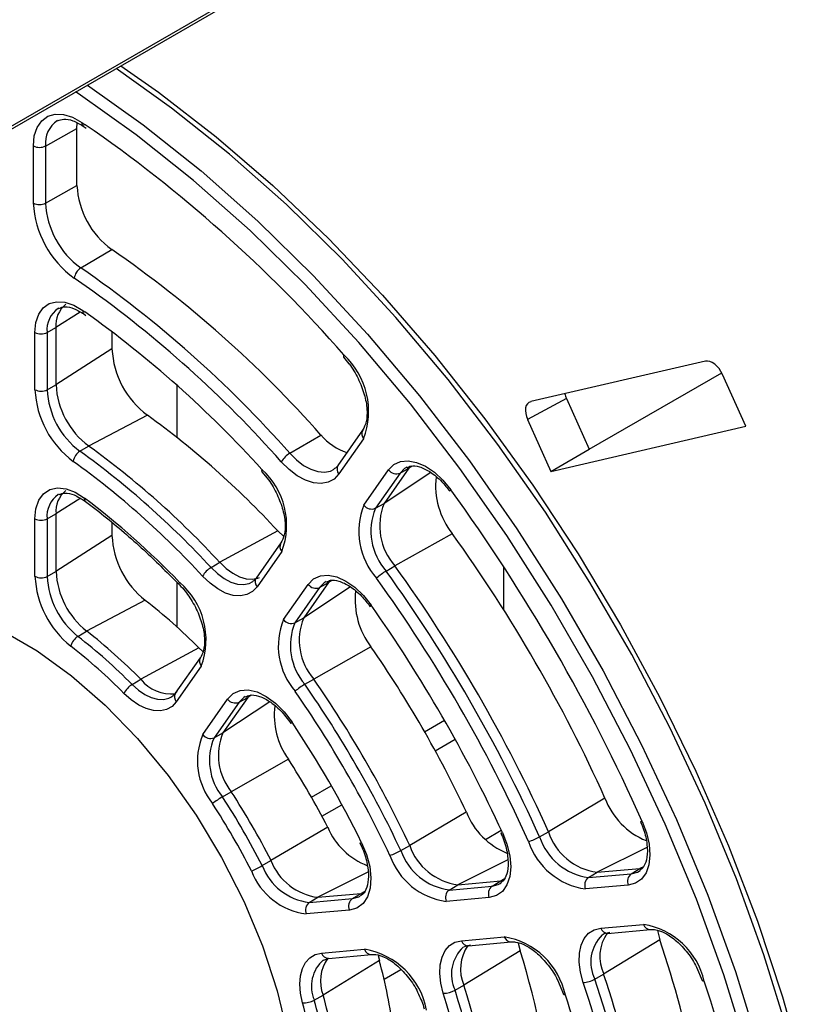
# Paper-space layout 'Sheet1' of a CAD drawing. Header units: millimetres. Extents: x -7 to 413, y -20 to 277.
# Tile 72 of 108: x 297 to 306, y 168 to 180. Entities that reach past the tile are written whole.
import ezdxf

# ---------------------------------------------------------------- set-up
doc = ezdxf.new("R2010")
doc.units = ezdxf.units.MM

psp = doc.layouts.new('Sheet1')

# ---------------------------------------------------------------- linework, layer by layer
at = {"color": 8, "linetype": 'Continuous', "lineweight": 25}
for p, q in [((293.155, 176.358), (302.721, 181.88)), ((297.769, 178.598), (297.809, 178.571)), ((297.82, 176.713), (297.681, 176.809)), ((297.751, 176.419), (297.472, 176.24)), ((297.779, 176.438), (297.804, 176.42)), ((301.563, 174.649), (301.526, 174.625)), ((301.778, 174.576), (301.242, 174.221)), ((297.749, 174.278), (297.472, 174.101)), ((300.64, 173.335), (300.603, 173.311)), ((300.855, 173.262), (300.318, 172.906)), ((299.929, 171.943), (299.39, 171.585)), ((299.713, 172.017), (299.677, 171.993)), ((301.707, 171.597), (301.935, 171.729)), ((301.829, 171.379), (302.058, 171.511)), ((300.407, 170.847), (300.635, 170.978)), ((300.527, 170.628), (300.757, 170.76)), ((302.407, 170.362), (302.588, 170.467)), ((304.261, 170.268), (303.689, 169.984)), ((302.662, 170.125), (302.088, 169.84)), ((304.22, 170.047), (304.18, 170.028)), ((301.056, 169.983), (300.48, 169.697)), ((302.619, 169.903), (302.581, 169.885)), ((301.012, 169.759), (300.977, 169.741)), ((301.242, 168.755), (301.435, 168.866))]:
    psp.add_line(p, q, dxfattribs=at)
at = {"color": 7, "linetype": 'Continuous', "lineweight": 25}
for p, q in [((293.134, 176.313), (302.721, 181.847)), ((297.713, 178.527), (297.717, 178.592)), ((297.352, 178.326), (297.713, 178.527)), ((297.713, 177.872), (297.713, 178.527)), ((297.784, 178.555), (297.82, 178.53)), ((297.784, 178.555), (297.785, 178.555)), ((297.212, 177.671), (297.212, 178.327)), ((297.352, 178.326), (297.352, 177.671)), ((297.352, 177.671), (297.713, 177.872)), ((297.757, 176.926), (298.112, 177.138)), ((297.506, 176.465), (297.499, 176.462)), ((297.792, 176.397), (297.813, 176.381)), ((297.37, 176.184), (297.472, 176.24)), ((297.472, 176.24), (297.472, 175.583)), ((297.23, 175.527), (297.23, 176.184)), ((297.37, 176.184), (297.37, 175.526)), ((298.115, 176.193), (298.115, 175.996)), ((298.115, 175.996), (297.472, 175.583)), ((300.776, 175.901), (300.838, 175.825)), ((304.934, 175.854), (302.926, 175.39)), ((303.598, 174.843), (305.121, 175.721)), ((305.397, 175.107), (305.131, 175.701)), ((297.37, 175.526), (297.472, 175.583)), ((298.865, 174.976), (298.865, 175.574)), ((303.336, 175.427), (302.891, 175.183)), ((303.336, 175.427), (303.598, 174.843)), ((298.522, 175.234), (297.847, 174.88)), ((302.891, 175.183), (303.158, 174.589)), ((303.158, 174.589), (305.397, 175.107)), ((300.159, 174.797), (300.516, 175.006)), ((300.995, 175.061), (300.711, 174.657)), ((297.747, 174.82), (297.847, 174.88)), ((301.006, 174.963), (300.722, 174.559)), ((303.158, 174.589), (303.598, 174.843)), ((299.836, 174.584), (299.898, 174.51)), ((301.01, 174.201), (301.294, 174.605)), ((301.425, 174.569), (301.141, 174.165)), ((301.526, 174.625), (301.242, 174.221)), ((301.425, 174.569), (301.526, 174.625)), ((297.509, 174.327), (297.499, 174.322)), ((301.141, 174.165), (301.242, 174.221)), ((297.37, 174.044), (297.472, 174.101)), ((297.472, 174.101), (297.472, 173.439)), ((297.23, 173.383), (297.23, 174.045)), ((297.37, 174.044), (297.37, 173.382)), ((298.115, 174.001), (298.115, 173.851)), ((298.115, 173.851), (297.472, 173.439)), ((300.019, 173.906), (299.354, 173.544)), ((300.019, 173.906), (300.088, 173.839)), ((302.025, 173.873), (301.366, 173.503)), ((300.056, 173.767), (299.772, 173.362)), ((300.067, 173.668), (299.783, 173.263)), ((299.253, 173.484), (299.354, 173.544)), ((301.265, 173.444), (301.366, 173.503)), ((297.37, 173.382), (297.472, 173.439)), ((302.613, 173.497), (302.613, 173.003)), ((298.865, 172.798), (298.865, 173.311)), ((300.086, 172.886), (300.371, 173.291)), ((300.603, 173.311), (300.318, 172.906)), ((300.501, 173.255), (300.603, 173.311)), ((300.501, 173.255), (300.217, 172.85)), ((298.497, 173.108), (297.824, 172.753)), ((300.217, 172.85), (300.318, 172.906)), ((297.724, 172.693), (297.824, 172.753)), ((299.114, 172.561), (298.447, 172.2)), ((299.114, 172.561), (299.159, 172.519)), ((301.09, 172.573), (300.433, 172.202)), ((299.13, 172.448), (298.843, 172.041)), ((299.141, 172.35), (298.854, 171.942)), ((298.346, 172.141), (298.447, 172.2)), ((300.331, 172.143), (300.433, 172.202)), ((299.158, 171.565), (299.444, 171.973)), ((299.575, 171.937), (299.288, 171.529)), ((299.677, 171.993), (299.39, 171.585)), ((299.575, 171.937), (299.677, 171.993)), ((301.707, 171.597), (301.935, 171.729)), ((299.288, 171.529), (299.39, 171.585)), ((300.142, 171.282), (299.486, 170.908)), ((299.385, 170.849), (299.486, 170.908)), ((300.407, 170.847), (300.635, 170.978)), ((303.779, 170.835), (303.129, 170.449)), ((302.186, 170.675), (301.536, 170.291)), ((300.594, 170.5), (299.942, 170.118)), ((303.028, 170.391), (303.129, 170.449)), ((301.434, 170.233), (301.536, 170.291)), ((299.841, 170.06), (299.942, 170.118)), ((303.689, 169.984), (304.18, 170.028)), ((304.081, 169.967), (304.18, 170.028)), ((304.173, 169.997), (304.185, 170.005)), ((302.088, 169.84), (302.581, 169.885)), ((302.482, 169.824), (302.581, 169.885)), ((303.589, 169.923), (303.689, 169.984)), ((303.589, 169.923), (304.081, 169.967)), ((301.989, 169.78), (302.088, 169.84)), ((301.989, 169.78), (302.482, 169.824)), ((302.574, 169.854), (302.588, 169.863)), ((304.047, 169.836), (303.555, 169.792)), ((300.381, 169.637), (300.48, 169.697)), ((300.381, 169.637), (300.877, 169.681)), ((300.48, 169.697), (300.977, 169.741)), ((300.877, 169.681), (300.977, 169.741)), ((302.448, 169.693), (301.955, 169.649)), ((300.843, 169.55), (300.347, 169.505)), ((303.73, 169.341), (304.222, 169.385)), ((303.81, 169.282), (304.302, 169.326)), ((304.382, 169.313), (304.41, 169.207)), ((302.13, 169.198), (302.623, 169.242)), ((304.41, 169.207), (303.764, 168.814)), ((300.522, 169.054), (301.018, 169.099)), ((302.21, 169.139), (302.703, 169.183)), ((302.782, 169.171), (302.805, 169.081)), ((300.546, 168.975), (300.602, 168.995)), ((300.602, 168.995), (301.098, 169.04)), ((301.173, 169.029), (301.187, 168.969)), ((302.805, 169.081), (302.159, 168.687)), ((301.187, 168.969), (300.542, 168.572)), ((304.831, 168.892), (304.895, 168.74)), ((303.232, 168.749), (303.301, 168.583)), ((303.662, 168.757), (303.764, 168.814)), ((302.057, 168.629), (302.159, 168.687)), ((300.44, 168.515), (300.542, 168.572))]:
    psp.add_line(p, q, dxfattribs=at)
at = {"color": 7, "linetype": 'Continuous', "lineweight": 25, "flags": 128}
for points in [[(305.876, 168.161), (305.605, 169.034), (305.289, 169.907), (304.929, 170.777), (304.527, 171.638), (304.086, 172.485), (303.607, 173.314), (303.094, 174.12), (302.55, 174.898), (301.976, 175.645), (301.378, 176.356), (300.758, 177.026), (300.119, 177.653), (299.465, 178.233), (298.8, 178.762), (298.162, 179.215)], [(298.216, 179.246), (298.65, 178.943), (299.312, 178.433), (299.964, 177.872), (300.602, 177.264), (301.223, 176.613), (301.824, 175.92), (302.4, 175.192), (302.95, 174.43), (303.471, 173.641), (303.958, 172.827), (304.41, 171.993), (304.824, 171.145), (305.198, 170.286), (305.53, 169.421), (305.818, 168.554), (306.06, 167.692)], [(306.032, 163.882), (306.007, 164.584), (305.932, 165.398), (305.807, 166.232), (305.633, 167.081), (305.411, 167.941), (305.143, 168.806), (304.829, 169.673), (304.472, 170.535), (304.073, 171.389), (303.636, 172.23), (303.161, 173.052), (302.652, 173.851), (302.112, 174.623), (301.543, 175.364), (300.95, 176.069), (300.335, 176.734), (299.701, 177.356), (299.052, 177.931), (298.393, 178.456), (297.726, 178.928), (297.697, 178.947)], [(297.212, 178.327), (297.223, 178.442), (297.255, 178.54), (297.308, 178.617), (297.378, 178.668), (297.463, 178.692), (297.559, 178.688), (297.663, 178.656), (297.769, 178.598)], [(297.23, 176.184), (297.241, 176.297), (297.273, 176.393), (297.325, 176.467), (297.394, 176.516), (297.479, 176.538), (297.573, 176.532), (297.675, 176.498), (297.779, 176.438)], [(300.78, 175.927), (300.776, 175.917), (300.774, 175.909), (300.775, 175.903), (300.777, 175.901)], [(300.722, 174.559), (300.667, 174.501), (300.599, 174.464), (300.519, 174.449), (300.432, 174.457), (300.339, 174.488), (300.243, 174.539), (300.149, 174.611), (300.06, 174.7)], [(301.294, 174.605), (301.354, 174.666), (301.43, 174.702), (301.518, 174.71), (301.615, 174.692), (301.717, 174.647), (301.819, 174.578), (301.917, 174.487), (302.007, 174.378)], [(299.839, 174.611), (299.835, 174.601), (299.833, 174.592), (299.835, 174.586), (299.836, 174.584)], [(297.23, 174.045), (297.241, 174.16), (297.275, 174.257), (297.33, 174.332), (297.402, 174.38), (297.49, 174.399), (297.589, 174.388), (297.694, 174.349), (297.8, 174.282)], [(301.997, 174.36), (301.996, 174.361), (301.997, 174.364), (302, 174.37), (302.007, 174.378)], [(299.354, 173.544), (299.427, 173.474), (299.504, 173.418), (299.581, 173.377), (299.656, 173.354), (299.726, 173.349), (299.79, 173.362), (299.811, 173.371)], [(299.783, 173.263), (299.731, 173.208), (299.666, 173.173), (299.592, 173.158), (299.509, 173.164), (299.421, 173.191), (299.331, 173.238), (299.242, 173.304), (299.156, 173.385)], [(300.371, 173.291), (300.432, 173.353), (300.509, 173.389), (300.599, 173.397), (300.698, 173.377), (300.801, 173.329), (300.904, 173.257), (301.003, 173.163), (301.093, 173.051)], [(298.892, 173.285), (298.89, 173.287), (298.888, 173.294), (298.889, 173.303), (298.893, 173.314)], [(295.994, 173.053), (296.072, 173.039), (296.459, 172.93), (296.855, 172.759), (297.255, 172.529), (297.651, 172.242), (298.038, 171.904), (298.409, 171.52), (298.759, 171.095), (299.083, 170.638), (299.374, 170.154), (299.629, 169.651), (299.843, 169.138), (300.013, 168.622), (300.136, 168.112), (300.211, 167.616), (300.229, 167.384)], [(301.082, 173.034), (301.082, 173.035), (301.083, 173.038), (301.086, 173.044), (301.093, 173.051)], [(298.854, 171.942), (298.805, 171.889), (298.743, 171.854), (298.672, 171.837), (298.593, 171.841), (298.509, 171.863), (298.423, 171.905), (298.336, 171.964), (298.252, 172.038)], [(298.798, 171.998), (298.82, 172.013), (298.863, 172.059)], [(299.444, 171.973), (299.507, 172.036), (299.587, 172.071), (299.68, 172.078), (299.782, 172.055), (299.888, 172.003), (299.994, 171.926), (300.094, 171.826), (300.184, 171.708)], [(300.171, 171.693), (300.171, 171.693), (300.172, 171.696), (300.177, 171.701), (300.184, 171.708)], [(304.207, 170.567), (304.256, 170.435), (304.286, 170.305), (304.295, 170.181), (304.283, 170.071), (304.251, 169.978), (304.199, 169.905), (304.13, 169.858), (304.047, 169.836)], [(304.186, 170.567), (304.187, 170.567), (304.19, 170.565), (304.197, 170.565), (304.207, 170.567)], [(302.601, 170.439), (302.653, 170.305), (302.685, 170.173), (302.696, 170.047), (302.685, 169.934), (302.653, 169.838), (302.601, 169.764), (302.532, 169.715), (302.448, 169.693)], [(302.581, 170.438), (302.581, 170.438), (302.585, 170.436), (302.591, 170.437), (302.601, 170.439)], [(300.983, 170.323), (301.04, 170.186), (301.077, 170.049), (301.091, 169.919), (301.083, 169.801), (301.052, 169.701), (301, 169.624), (300.929, 169.573), (300.843, 169.55)], [(300.964, 170.32), (300.964, 170.319), (300.968, 170.319), (300.974, 170.32), (300.983, 170.323)], [(303.528, 168.719), (303.497, 168.837), (303.483, 168.95), (303.486, 169.055), (303.505, 169.147), (303.541, 169.224), (303.591, 169.284), (303.655, 169.323), (303.73, 169.341)], [(303.835, 169.29), (303.771, 169.275), (303.748, 169.263)], [(301.922, 168.594), (301.894, 168.709), (301.882, 168.819), (301.886, 168.921), (301.907, 169.01), (301.943, 169.085), (301.993, 169.142), (302.056, 169.18), (302.13, 169.198)], [(302.235, 169.147), (302.172, 169.132), (302.152, 169.123)], [(300.304, 168.485), (300.281, 168.595), (300.274, 168.699), (300.281, 168.795), (300.303, 168.879), (300.34, 168.949), (300.389, 169.002), (300.451, 169.038), (300.522, 169.054)], [(304.919, 168.731), (304.908, 168.732), (304.9, 168.735), (304.896, 168.739), (304.895, 168.741)], [(303.325, 168.573), (303.314, 168.574), (303.306, 168.577), (303.301, 168.582), (303.3, 168.584)]]:
    psp.add_lwpolyline(points, dxfattribs=at)
at = {"color": 8, "linetype": 'Continuous', "lineweight": 25, "flags": 128}
for points in [[(297.833, 179.025), (298.473, 178.571), (299.138, 178.042), (299.792, 177.462), (300.43, 176.836), (301.051, 176.165), (301.649, 175.455), (302.222, 174.708), (302.766, 173.93), (303.279, 173.124), (303.757, 172.296), (304.199, 171.449), (304.601, 170.588), (304.961, 169.719), (305.277, 168.845), (305.547, 167.973), (305.771, 167.107), (305.946, 166.251), (306.072, 165.41), (306.148, 164.59), (306.173, 163.795), (306.164, 163.333)], [(300.159, 174.797), (300.236, 174.72), (300.317, 174.658), (300.399, 174.614), (300.48, 174.587), (300.555, 174.58), (300.624, 174.593), (300.667, 174.614)], [(301.501, 174.636), (301.476, 174.621), (301.425, 174.569)], [(299.253, 173.484), (299.327, 173.414), (299.404, 173.358), (299.481, 173.317), (299.556, 173.294), (299.627, 173.289), (299.691, 173.302), (299.732, 173.322)], [(300.576, 173.322), (300.554, 173.308), (300.501, 173.255)], [(298.346, 172.141), (298.418, 172.077), (298.492, 172.026), (298.567, 171.991), (298.639, 171.971), (298.706, 171.969), (298.767, 171.983), (298.798, 171.998)], [(299.647, 172.002), (299.629, 171.991), (299.575, 171.937)], [(304.081, 169.967), (304.152, 169.986), (304.173, 169.997)], [(302.482, 169.824), (302.554, 169.843), (302.574, 169.854)], [(300.877, 169.681), (300.951, 169.701), (300.968, 169.71)]]:
    psp.add_lwpolyline(points, dxfattribs=at)
at = {"color": 8, "linetype": 'Continuous', "lineweight": 25}
for centre, radius, start, end in [((297.66, 178.359), 0.31, 123.31, 186.0936), ((297.812, 178.589), 0.0444, 169.2233, 229.9731), ((297.666, 176.215), 0.298, 124.2773, 186.0843), ((297.821, 176.429), 0.0426, 167.5928, 228.6908), ((301.067, 175.019), 0.0829, 149.8173, 223.0684), ((300.783, 174.615), 0.0829, 149.8171, 223.0684), ((297.665, 174.076), 0.297, 124.1266, 186.235), ((297.838, 174.272), 0.0396, 164.4673, 226.3256), ((300.125, 173.724), 0.0802, 148.3301, 224.5556), ((299.84, 173.32), 0.0802, 148.3299, 224.5558), ((299.202, 172.407), 0.0829, 149.8172, 223.0685), ((298.915, 171.999), 0.0829, 149.817, 223.0683), ((303.81, 169.365), 0.0829, 196.9327, 270.1897), ((304.301, 169.409), 0.0829, 196.9326, 270.1896), ((302.702, 169.266), 0.0829, 196.9326, 270.1895), ((304.051, 168.951), 0.435, 134.1187, 206.6172), ((301.095, 169.12), 0.0802, 195.4449, 271.6772), ((302.438, 168.812), 0.423, 132.6176, 205.6169), ((302.209, 169.222), 0.0829, 196.9326, 270.1895), ((300.812, 168.675), 0.405, 131.3382, 203.3662), ((300.599, 169.076), 0.0802, 195.4449, 271.6775)]:
    psp.add_arc(centre, radius, start, end, dxfattribs=at)
at = {"color": 7, "linetype": 'Continuous', "lineweight": 25}
for centre, radius, start, end in [((288.625, 165.254), 16.176, 41.2836, 55.4072), ((297.283, 178.464), 0.154, 242.6574, 296.7653), ((298.674, 177.919), 0.962, 182.8026, 234.2825), ((298.341, 177.727), 1.131, 182.8025, 234.2826), ((297.283, 177.808), 0.154, 242.6574, 296.7653), ((298.326, 177.718), 0.975, 182.8024, 234.2826), ((290.527, 166.162), 13.342, 41.5209, 55.3519), ((297.847, 176.785), 0.167, 122.545, 172.0263), ((290.178, 165.96), 13.331, 41.5209, 55.3519), ((290.109, 165.882), 13.295, 41.5469, 54.5517), ((297.774, 176.271), 0.304, 128.4266, 185.7018), ((290.402, 166.045), 12.745, 42.2322, 54.494), ((297.301, 176.321), 0.154, 242.6574, 296.7656), ((299.127, 176.046), 1.013, 182.8456, 233.3103), ((300.177, 175.277), 0.887, 339.2224, 47.1168), ((298.406, 175.63), 0.935, 182.8456, 233.3103), ((298.323, 175.581), 1.094, 182.8455, 233.3103), ((297.301, 175.664), 0.154, 242.6574, 296.7656), ((298.308, 175.573), 0.939, 182.8455, 233.3104), ((292.73, 167.193), 9.909, 42.6417, 54.2311), ((301.011, 175.416), 0.642, 219.6039, 252.1818), ((292.016, 166.786), 9.975, 42.6417, 54.2311), ((297.839, 174.675), 0.172, 122.3374, 170.2687), ((291.918, 166.729), 9.972, 42.6417, 54.2311), ((300.308, 174.545), 0.292, 120.5746, 148.0271), ((291.917, 166.719), 9.841, 42.6417, 54.2311), ((299.26, 173.972), 0.862, 339.3887, 47.865), ((301.382, 174.669), 0.109, 216.1531, 293.0007), ((302.73, 174.427), 0.897, 173.6826, 218.1155), ((297.773, 174.131), 0.302, 128.2828, 185.8456), ((284.869, 161.943), 21.174, 24.0355, 35.9645), ((292.171, 166.834), 9.336, 43.9527, 52.9201), ((301.757, 173.897), 0.806, 157.873, 221.7048), ((301.098, 174.265), 0.109, 216.1531, 293.0008), ((301.88, 173.961), 0.689, 157.873, 221.7048), ((301.781, 173.904), 0.691, 157.873, 221.7048), ((297.301, 174.181), 0.154, 242.6574, 296.7656), ((299.131, 173.903), 1.017, 182.9042, 231.4475), ((287.844, 163.66), 17.476, 24.2385, 35.7615), ((287.115, 163.239), 17.563, 24.2385, 35.7615), ((298.409, 173.487), 0.938, 182.9041, 231.4475), ((299.393, 173.249), 0.273, 120.6769, 150.137), ((301.549, 172.956), 0.564, 120.1547, 134.2175), ((287.017, 163.183), 17.558, 24.2385, 35.7615), ((298.327, 173.439), 1.098, 182.9041, 231.4475), ((297.301, 173.52), 0.154, 242.6574, 296.7656), ((298.311, 173.43), 0.942, 182.9042, 231.4475), ((298.323, 172.653), 0.873, 339.6761, 49.2241), ((300.459, 173.355), 0.109, 216.1532, 293.0007), ((287.047, 163.2), 17.386, 24.2385, 35.7615), ((301.797, 173.11), 0.888, 173.419, 217.2244), ((294.494, 167.972), 6.511, 44.8078, 52.065), ((287.422, 163.417), 16.725, 24.8272, 35.1728), ((300.823, 172.583), 0.797, 157.6257, 220.7971), ((300.174, 172.951), 0.109, 216.153, 293.0009), ((300.849, 172.59), 0.684, 157.6257, 220.7971), ((300.948, 172.647), 0.681, 157.6257, 220.7971), ((293.781, 167.565), 6.578, 44.8078, 52.065), ((297.821, 172.538), 0.183, 121.9544, 166.7721), ((293.682, 167.508), 6.574, 44.8079, 52.065), ((293.682, 167.498), 6.443, 44.8078, 52.065), ((290.401, 165.136), 13.022, 25.172, 34.828), ((298.471, 171.932), 0.243, 120.906, 154.1457), ((298.794, 172.474), 0.442, 218.311, 276.4769), ((300.668, 171.564), 0.67, 120.1179, 131.9492), ((289.574, 164.659), 13.104, 25.172, 34.828), ((289.672, 164.716), 13.109, 25.172, 34.828), ((289.604, 164.676), 12.932, 25.172, 34.828), ((299.532, 172.037), 0.109, 216.1528, 293.0011), ((300.849, 171.786), 0.869, 172.8002, 215.4975), ((289.979, 164.893), 12.271, 26.2641, 33.7359), ((300.003, 171.327), 0.665, 157.1283, 219.0196), ((299.875, 171.263), 0.778, 157.1284, 219.0196), ((299.246, 171.63), 0.109, 216.1533, 293.0006), ((299.903, 171.27), 0.668, 157.1283, 219.0196), ((292.966, 166.617), 8.559, 26.9765, 33.0236), ((292.237, 166.196), 8.646, 26.9765, 33.0235), ((299.917, 169.931), 1.062, 120.0622, 127.5161), ((292.139, 166.14), 8.642, 26.9765, 33.0235), ((304.576, 171.135), 0.852, 200.6453, 247.5754), ((292.17, 166.157), 8.469, 26.9765, 33.0235), ((302.97, 170.984), 0.842, 201.5278, 247.8954), ((301.348, 170.824), 0.821, 203.2278, 248.7036), ((303.783, 170.666), 0.689, 198.2926, 262.1322), ((302.747, 170.881), 0.565, 285.7903, 299.8401), ((303.666, 170.591), 0.806, 198.2926, 262.1322), ((303.684, 170.608), 0.691, 198.2926, 262.1322), ((301.1, 170.815), 0.671, 288.0584, 299.8773), ((302.08, 170.458), 0.683, 199.2003, 262.3796), ((302.179, 170.515), 0.681, 199.2004, 262.3796), ((300.563, 170.356), 0.665, 200.9779, 262.8771), ((302.061, 170.439), 0.797, 199.2004, 262.3795), ((299.31, 170.982), 1.064, 292.492, 299.9322), ((300.443, 170.278), 0.778, 200.9779, 262.8771), ((300.464, 170.299), 0.667, 200.9779, 262.8771), ((303.655, 169.836), 0.109, 126.9945, 203.8488), ((304.147, 169.88), 0.109, 126.9946, 203.8487), ((302.055, 169.693), 0.109, 126.9946, 203.8488), ((302.548, 169.737), 0.109, 126.9945, 203.8488), ((300.943, 169.594), 0.109, 126.9945, 203.8488), ((300.447, 169.549), 0.109, 126.9947, 203.8487), ((304.085, 168.54), 0.856, 12.8806, 80.782), ((302.482, 168.391), 0.862, 12.1324, 80.6156), ((304.191, 169.014), 0.471, 144.798, 205.042), ((291.793, 164.991), 13.303, 4.65, 18.4794), ((300.872, 168.238), 0.873, 10.7733, 80.328), ((302.58, 168.874), 0.461, 144.3639, 203.9242), ((300.955, 168.736), 0.445, 144.2642, 201.5855), ((293.345, 166.124), 9.911, 5.7706, 17.3587), ((294.902, 167.263), 6.512, 7.9365, 15.1928), ((303.518, 169.011), 0.293, 271.9799, 299.4204), ((290.985, 164.52), 13.366, 4.6499, 18.4794), ((291.084, 164.577), 13.369, 4.65, 18.4794), ((292.636, 165.71), 9.977, 5.7706, 17.3587), ((290.949, 164.517), 13.263, 4.8854, 18.4717), ((289.549, 163.529), 16.227, 5.1443, 18.6983), ((294.193, 166.848), 6.579, 7.9365, 15.1928), ((301.923, 168.867), 0.273, 269.8699, 299.3182), ((292.528, 165.657), 9.842, 5.7706, 17.3587), ((292.537, 165.653), 9.974, 5.7706, 17.3587), ((291.184, 164.682), 12.749, 5.5213, 17.7678), ((300.322, 168.727), 0.243, 265.8606, 299.0892), ((294.086, 166.796), 6.444, 7.9365, 15.1928), ((294.094, 166.792), 6.575, 7.9365, 15.1928)]:
    psp.add_arc(centre, radius, start, end, dxfattribs=at)
for centre, ratio, start_param, end_param in [((305.015, 175.674), 0.578196, 4.538139, 6.108478), ((303.452, 175.454), 0.578015, 1.101585, 1.39523), ((303.007, 175.209), 0.578015, 6.108075, 7.678415)]:
    psp.add_ellipse(centre, major_axis=(-0.1, 0.173), ratio=ratio, start_param=start_param, end_param=end_param, dxfattribs=at)
for points, knots in [([(297.491, 178.614), (297.513, 178.624), (297.557, 178.642), (297.662, 178.626), (297.744, 178.579), (297.784, 178.555)], [0, 0, 0, 0, 0.330902, 0.672579, 1, 1, 1, 1]), ([(297.506, 176.461), (297.527, 176.47), (297.571, 176.487), (297.675, 176.467), (297.754, 176.42), (297.792, 176.397)], [0, 0, 0, 0, 0.340872, 0.682114, 1, 1, 1, 1]), ([(300.838, 175.825), (300.839, 175.825), (300.879, 175.774), (300.947, 175.655), (301.02, 175.473), (301.051, 175.299), (301.042, 175.15), (301.011, 175.091), (300.995, 175.061)], [0, 0, 0, 0, 0.0010454, 0.2022512, 0.4040225, 0.6040521, 0.8009489, 1, 1, 1, 1]), ([(300.711, 174.657), (300.703, 174.645), (300.689, 174.626), (300.67, 174.62), (300.663, 174.617)], [0, 0, 0, 0, 0.6349868, 1, 1, 1, 1]), ([(301.503, 174.63), (301.517, 174.639), (301.552, 174.658), (301.646, 174.647), (301.772, 174.588), (301.897, 174.486), (301.966, 174.398), (301.997, 174.36)], [0, 0, 0, 0, 0.155526, 0.370006, 0.600639, 0.826431, 1, 1, 1, 1]), ([(299.898, 174.51), (299.898, 174.51), (299.939, 174.462), (300.005, 174.345), (300.079, 174.167), (300.11, 173.996), (300.101, 173.851), (300.071, 173.795), (300.056, 173.767)], [0, 0, 0, 0, 0.000028, 0.202213, 0.405073, 0.606184, 0.803992, 1, 1, 1, 1]), ([(297.508, 174.322), (297.529, 174.33), (297.572, 174.347), (297.681, 174.327), (297.766, 174.272), (297.811, 174.243)], [0, 0, 0, 0, 0.316553, 0.644986, 1, 1, 1, 1]), ([(297.811, 174.243), (297.892, 174.181), (298.127, 174), (298.49, 173.686), (298.764, 173.412), (298.891, 173.285)], [0, 0, 0, 0, 0.219711, 0.638116, 1, 1, 1, 1]), ([(298.891, 173.285), (298.913, 173.262), (298.976, 173.193), (299.067, 173.053), (299.144, 172.874), (299.182, 172.701), (299.178, 172.554), (299.151, 172.48), (299.133, 172.452), (299.13, 172.448)], [0, 0, 0, 0, 0.091661, 0.270022, 0.449154, 0.62703, 0.802115, 0.970572, 1, 1, 1, 1]), ([(299.772, 173.362), (299.764, 173.35), (299.752, 173.333), (299.734, 173.327), (299.728, 173.325)], [0, 0, 0, 0, 0.665957, 1, 1, 1, 1]), ([(300.579, 173.316), (300.593, 173.325), (300.628, 173.345), (300.722, 173.334), (300.849, 173.275), (300.977, 173.169), (301.049, 173.077), (301.082, 173.034)], [0, 0, 0, 0, 0.155094, 0.365276, 0.591286, 0.812552, 1, 1, 1, 1]), ([(299.65, 171.997), (299.666, 172.006), (299.701, 172.026), (299.796, 172.015), (299.922, 171.956), (300.057, 171.846), (300.133, 171.744), (300.171, 171.693)], [0, 0, 0, 0, 0.155336, 0.357903, 0.575725, 0.788975, 1, 1, 1, 1]), ([(304.186, 170.567), (304.199, 170.537), (304.236, 170.448), (304.268, 170.302), (304.267, 170.153), (304.232, 170.048), (304.197, 170.018), (304.18, 170.004)], [0, 0, 0, 0, 0.119091, 0.349279, 0.576725, 0.800933, 1, 1, 1, 1]), ([(302.581, 170.438), (302.594, 170.408), (302.632, 170.319), (302.667, 170.172), (302.669, 170.02), (302.636, 169.91), (302.6, 169.877), (302.583, 169.861)], [0, 0, 0, 0, 0.117624, 0.345108, 0.569994, 0.791463, 1, 1, 1, 1]), ([(300.964, 170.319), (300.978, 170.289), (301.019, 170.201), (301.059, 170.052), (301.067, 169.895), (301.035, 169.78), (301.001, 169.725), (300.972, 169.715), (300.966, 169.713)], [0, 0, 0, 0, 0.109893, 0.322642, 0.533166, 0.740241, 0.948252, 1, 1, 1, 1]), ([(304.302, 169.326), (304.317, 169.327), (304.364, 169.328), (304.468, 169.293), (304.604, 169.199), (304.728, 169.062), (304.806, 168.952), (304.831, 168.892), (304.831, 168.892)], [0, 0, 0, 0, 0.109841, 0.336966, 0.556997, 0.776606, 0.997938, 1, 1, 1, 1]), ([(302.703, 169.183), (302.718, 169.184), (302.765, 169.185), (302.869, 169.15), (303.005, 169.056), (303.129, 168.919), (303.207, 168.809), (303.232, 168.75), (303.232, 168.749)], [0, 0, 0, 0, 0.109949, 0.337298, 0.557545, 0.777371, 0.998921, 1, 1, 1, 1]), ([(301.098, 169.04), (301.113, 169.04), (301.16, 169.041), (301.264, 169.007), (301.4, 168.913), (301.524, 168.775), (301.602, 168.665), (301.627, 168.606), (301.627, 168.606)], [0, 0, 0, 0, 0.109954, 0.337314, 0.557572, 0.777408, 0.998969, 1, 1, 1, 1]), ([(301.627, 168.606), (301.653, 168.55), (301.682, 168.486), (301.701, 168.423), (301.703, 168.415)], [0, 0, 0, 0, 0.872841, 1, 1, 1, 1])]:
    psp.add_open_spline(points, degree=3, knots=knots, dxfattribs=at)

doc.saveas('drawing.dxf')
